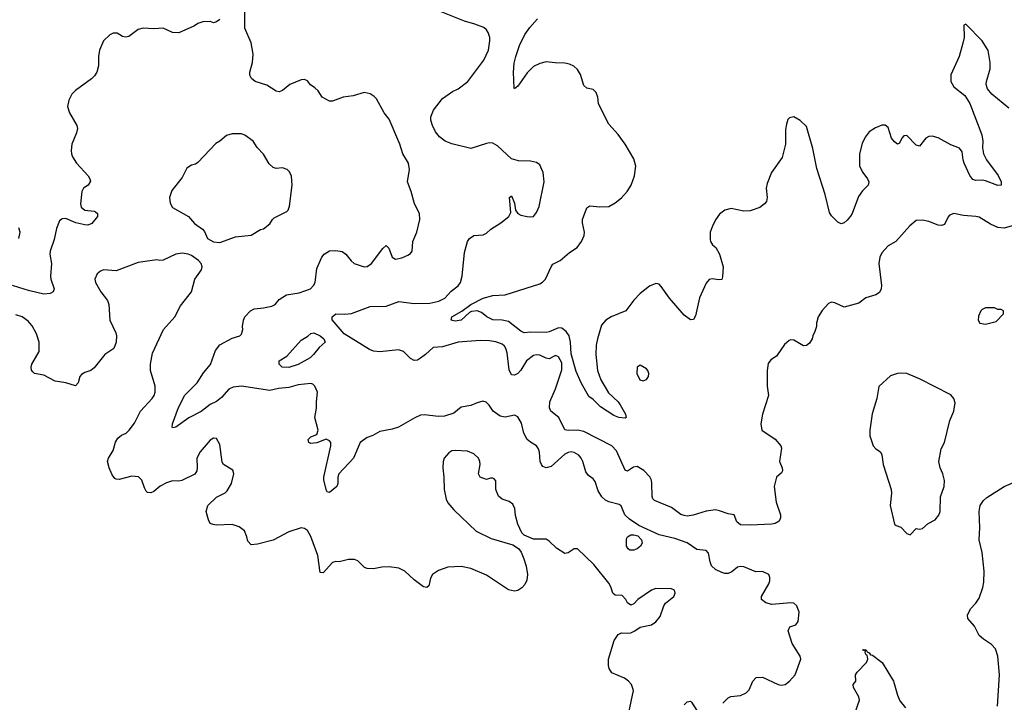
# Model space of a CAD drawing. Header units: inches. Extents: x 1473912 to 1647258, y 640388 to 773423.
# Tile 194 of 256: x 1579935 to 1586211, y 692076 to 696424. Entities that reach past the tile are written whole.
import ezdxf

# ---------------------------------------------------------------- set-up
doc = ezdxf.new("R2010")
doc.units = ezdxf.units.IN
doc.header["$MEASUREMENT"] = 0
doc.layers.add('B5679', color=7, linetype='Continuous')
doc.layers.add('B5689', color=7, linetype='Continuous')

msp = doc.modelspace()

# ---------------------------------------------------------------- linework, layer by layer
at = {"layer": 'B5679', "color": 5}
for points, elevation in [([(1579930.8, 695030), (1579938, 695070), (1579930, 695098)], 760), ([(1580000, 694697.5), (1579970, 694704.9), (1579889.9, 694729.9)], 760), ([(1580000, 694491.3), (1579990, 694503.5), (1579950.7, 694530.7), (1579910, 694544)], 780)]:
    msp.add_lwpolyline(points, dxfattribs=dict(at, elevation=elevation))
at = {"layer": 'B5689', "color": 5}
for points, elevation in [([(1584416.2, 692070), (1584450, 692103), (1584467, 692113), (1584530, 692119.6), (1584565, 692135), (1584584.5, 692155.5), (1584607.2, 692210), (1584630, 692232.6), (1584670, 692235.2), (1584770, 692188.5), (1584790, 692184.4), (1584814, 692190), (1584842.7, 692210), (1584877, 692250), (1584913.3, 692350), (1584909.7, 692370), (1584858, 692450), (1584832.7, 692530), (1584844.1, 692555.9), (1584882, 692570), (1584896, 692590), (1584903.7, 692650), (1584889.2, 692690), (1584870, 692706), (1584850, 692709.4), (1584730, 692698), (1584690, 692709.6), (1584663.7, 692730), (1584662.7, 692750), (1584709.3, 692830), (1584716, 692850), (1584717.2, 692870), (1584709, 692890), (1584670, 692909.3), (1584627, 692907), (1584550, 692938.4), (1584530, 692941.6), (1584510, 692937), (1584473.9, 692906.1), (1584450, 692895.1), (1584430, 692895.4), (1584410, 692902), (1584370, 692921.8), (1584345.3, 692945.3), (1584335.2, 692970), (1584325.7, 693025.7), (1584310, 693042.5), (1584250, 693049.8), (1584190, 693090.7), (1584110, 693118.8), (1584010, 693142.9), (1583881.8, 693201.8), (1583822.3, 693242.3), (1583792.6, 693270), (1583767.9, 693327.9), (1583755.4, 693335.4), (1583690, 693352.1), (1583670, 693362.3), (1583645.3, 693385.3), (1583623, 693423), (1583602.5, 693482.5), (1583590, 693498.7), (1583561.1, 693521.1), (1583544, 693544), (1583523.9, 693610), (1583514.7, 693630), (1583498, 693650), (1583470, 693666.2), (1583450, 693670.8), (1583430, 693667.6), (1583410, 693655.3), (1583322.4, 693577.6), (1583290.7, 693569.3), (1583270, 693578.6), (1583260.2, 693590), (1583253.1, 693610), (1583249.2, 693669.2), (1583241.8, 693690), (1583228.3, 693710), (1583190, 693731.5), (1583168.9, 693748.9), (1583147.5, 693790), (1583133, 693853), (1583110, 693894.5), (1583090, 693905.1), (1583030, 693892.1), (1582998.6, 693898.6), (1582953.6, 693930), (1582928.5, 693968.5), (1582907.9, 693987.9), (1582886.6, 693993.4), (1582850, 693983.6), (1582810, 693965.1), (1582750, 693956.3), (1582702, 693918), (1582642.8, 693897.2), (1582604.6, 693895.4), (1582513, 693907), (1582490, 693903.5), (1582452.7, 693887.3), (1582350, 693828), (1582310, 693815.1), (1582230, 693799.5), (1582185.3, 693774.7), (1582150, 693761.3), (1582106.3, 693730), (1582062.3, 693630), (1581970.3, 693530), (1581962.8, 693510), (1581964, 693470), (1581957.4, 693450), (1581910, 693411.5), (1581895.9, 693415.9), (1581890, 693424), (1581874.4, 693490), (1581874.2, 693510), (1581919.1, 693710), (1581917.4, 693730), (1581910, 693740.7), (1581888.6, 693751.4), (1581830, 693727.8), (1581790, 693724.5), (1581779, 693730), (1581774, 693750), (1581790, 693766), (1581830, 693781), (1581838.4, 693810), (1581815.6, 693890), (1581826, 693950), (1581826, 693990), (1581834, 694050), (1581817, 694090), (1581802.9, 694102.9), (1581790, 694107), (1581710, 694097.3), (1581650, 694079.8), (1581585.1, 694074.9), (1581530, 694062), (1581350, 694088.6), (1581296.4, 694083.6), (1581268.1, 694070), (1581222, 694018), (1581190, 693990.7), (1581150, 693972.8), (1581092.3, 693927.7), (1581013.2, 693886.8), (1580930, 693827.9), (1580910, 693823.7), (1580907.1, 693827.1), (1580908.2, 693850), (1580947.1, 693952.9), (1580988.5, 694031.5), (1581065.8, 694110), (1581106.8, 694173.2), (1581151.7, 694228.3), (1581183.3, 694316.7), (1581210, 694352.7), (1581290, 694394.9), (1581339, 694410), (1581350, 694421), (1581358, 694450), (1581356, 694470), (1581362, 694510), (1581370, 694530.7), (1581406, 694570), (1581430, 694581.6), (1581490, 694587.2), (1581541.7, 694598.3), (1581562.7, 694610), (1581590, 694640.5), (1581636, 694670), (1581716.8, 694683.2), (1581789.7, 694710.3), (1581807.3, 694730), (1581817.6, 694750), (1581830, 694838), (1581860.9, 694910), (1581876, 694930), (1581910, 694950.4), (1581950, 694954.4), (1581990, 694946), (1582013.4, 694930), (1582047, 694887), (1582067.7, 694870), (1582130, 694850.3), (1582150, 694852.2), (1582178.4, 694870), (1582250, 694966.8), (1582270, 694984.7), (1582287.3, 694967.3), (1582308.4, 694910), (1582330, 694898.4), (1582370, 694907), (1582410, 694923.1), (1582425.7, 694934.3), (1582436.9, 694950), (1582441.6, 695010), (1582465.6, 695070), (1582486, 695150), (1582483, 695190), (1582451.5, 695250), (1582429.7, 695330), (1582407.3, 695390), (1582419.6, 695470), (1582413.6, 695510), (1582376.9, 695570), (1582359.1, 695630), (1582290, 695789.5), (1582258, 695830), (1582210, 695919), (1582195.3, 695935.3), (1582170, 695952.3), (1582130, 695959.6), (1582060.7, 695939.3), (1581998, 695930), (1581930, 695903.7), (1581910, 695903.7), (1581864, 695930), (1581837.2, 695970), (1581817.2, 695990), (1581789.5, 696009.5), (1581770, 696033.2), (1581750, 696042.7), (1581730, 696040.9), (1581658, 696010), (1581610, 695972.3), (1581590, 695964.5), (1581570, 695967.3), (1581510, 696006.6), (1581436.3, 696030), (1581411.8, 696050), (1581403, 696070), (1581402.7, 696090), (1581419.4, 696150), (1581423.5, 696203.5), (1581410, 696275.3), (1581369.6, 696370), (1581369.3, 696510.7)], 760), ([(1586290, 695118.7), (1586210, 695096.4), (1586170, 695100.3), (1586122.2, 695122.2), (1586050, 695165.1), (1586030, 695170.8), (1585950, 695175.6), (1585890, 695189.6), (1585862, 695178), (1585852.4, 695167.6), (1585830, 695119), (1585810, 695112.7), (1585790, 695114.5), (1585730, 695137.6), (1585690, 695147.3), (1585650, 695143.7), (1585607.7, 695110), (1585518.8, 695010), (1585470, 694982.7), (1585430, 694939), (1585417.1, 694910), (1585410.4, 694870), (1585427, 694730), (1585426.4, 694710), (1585414.7, 694685.3), (1585391, 694670), (1585328.8, 694651.2), (1585282.8, 694617.2), (1585190, 694592), (1585130, 694620.5), (1585110, 694623.6), (1585090, 694615.1), (1585049.1, 694570.9), (1585024.4, 694530), (1585013.4, 694490), (1585014, 694470), (1585003.4, 694436.6), (1584990.7, 694410), (1584986.8, 694390), (1584970, 694364), (1584950, 694349.2), (1584930, 694345.2), (1584870, 694382), (1584850, 694384), (1584839.8, 694380.2), (1584810, 694355.3), (1584758.8, 694281.2), (1584723, 694257), (1584705.5, 694234.5), (1584699.1, 694190), (1584699.5, 694090), (1584708, 694030), (1584670.6, 693910), (1584658, 693850), (1584664.7, 693810), (1584750, 693751.3), (1584786.8, 693710), (1584790, 693694), (1584777.3, 693610), (1584794, 693570), (1584796, 693550), (1584790, 693538), (1584758, 693510), (1584744, 693450), (1584757.3, 693350), (1584784.9, 693270), (1584784, 693250), (1584774.8, 693230), (1584750, 693214.5), (1584730, 693209.6), (1584590, 693203.5), (1584530, 693206.3), (1584505.9, 693225.9), (1584489.5, 693269.5), (1584450, 693275.6), (1584395.8, 693295.8), (1584370, 693300.5), (1584310, 693294), (1584227.7, 693267.7), (1584190, 693262), (1584170, 693265.1), (1584150, 693272.6), (1584090, 693316.4), (1583981, 693361), (1583971.1, 693371.1), (1583966.1, 693386.1), (1583965, 693470), (1583962.3, 693490), (1583952.3, 693512.3), (1583912.8, 693552.8), (1583870, 693576.9), (1583847.3, 693572.7), (1583810, 693547.6), (1583793.7, 693553.7), (1583738, 693678), (1583709.9, 693709.9), (1583530, 693801.4), (1583490, 693809.3), (1583430, 693806.9), (1583410, 693811.3), (1583371.7, 693890), (1583321.3, 693930), (1583311, 693951), (1583314.2, 693990), (1583350, 694072.2), (1583390, 694193.4), (1583390, 694237.6), (1583370, 694275.1), (1583350, 694284), (1583310, 694263.5), (1583290, 694267.6), (1583250, 694286.5), (1583230, 694289.8), (1583210, 694283.7), (1583165, 694250), (1583130, 694190.9), (1583110, 694170.8), (1583090, 694158.5), (1583070, 694161.3), (1583054, 694194), (1583042.6, 694302.6), (1583034.6, 694330), (1583025, 694345), (1583010, 694356.9), (1582970, 694370.9), (1582930, 694377.8), (1582870, 694379.8), (1582730, 694369), (1582630, 694340.8), (1582570, 694335.8), (1582521.7, 694290), (1582490, 694266.8), (1582470, 694255.6), (1582450, 694253.7), (1582426.3, 694266.3), (1582380.9, 694310), (1582350, 694321.1), (1582230, 694308), (1582190, 694313.1), (1582163.8, 694323.8), (1582002.9, 694422.9), (1581927.4, 694512.6), (1581926.9, 694530), (1581950, 694550.3), (1582008.1, 694548.1), (1582050, 694553), (1582170, 694596.3), (1582270, 694599), (1582352.4, 694627.6), (1582450, 694614.8), (1582550, 694618), (1582607, 694630), (1582645.1, 694650), (1582686.3, 694693.7), (1582730, 694727.9), (1582744.1, 694750), (1582754.5, 694790), (1582770, 694941), (1582788.4, 695010), (1582802.9, 695030), (1582830, 695048.2), (1582890, 695054), (1582910, 695062.8), (1582939, 695090), (1583002.7, 695130), (1583053.2, 695170), (1583064.7, 695195.3), (1583058, 695290), (1583070, 695302), (1583090, 695254), (1583096, 695210), (1583111, 695190), (1583130, 695179.1), (1583170, 695170.7), (1583190, 695167.3), (1583210, 695170.8), (1583230, 695196), (1583246.7, 695233.3), (1583278.3, 695390), (1583271.3, 695450), (1583264.2, 695470), (1583250, 695499.3), (1583230, 695514.5), (1583190, 695522), (1583115.2, 695524.8), (1583070, 695537), (1582981, 695621), (1582950, 695638), (1582930, 695639.5), (1582910, 695634.5), (1582810, 695602.6), (1582690, 695631.8), (1582646.3, 695650), (1582610, 695676.4), (1582584.7, 695710), (1582565.6, 695750), (1582555.5, 695784.5), (1582554.8, 695805.2), (1582571.8, 695848.2), (1582630, 695921), (1582694.2, 695965.9), (1582730, 695982.7), (1582791.2, 696030), (1582893.8, 696166.2), (1582922.2, 696230), (1582932.6, 696290), (1582931.1, 696311.1), (1582921.3, 696341.3), (1582910, 696359.5), (1582893.5, 696373.5), (1582836.1, 696396.1), (1582770, 696414.6), (1582610, 696477.1)], 740), ([(1581210, 696424), (1581190, 696409.2), (1581170, 696404), (1581150, 696412.3), (1581102, 696410), (1581070, 696399.3), (1581050, 696384), (1580950, 696339.3), (1580910, 696342.7), (1580850, 696369.2), (1580790, 696366), (1580722, 696370), (1580690, 696360.7), (1580630, 696317.2), (1580610, 696312.7), (1580590, 696317.2), (1580557.6, 696337.6), (1580530, 696337.6), (1580510, 696327.3), (1580468.8, 696290), (1580444.9, 696230), (1580438.3, 696190), (1580438, 696130), (1580427, 696090), (1580413.1, 696066.9), (1580393.5, 696046.5), (1580290, 695972.6), (1580268.5, 695950), (1580248.2, 695910), (1580240.4, 695870), (1580252.4, 695830), (1580300.3, 695750), (1580303.1, 695730), (1580297.8, 695702.2), (1580267.6, 695630), (1580262.6, 695590), (1580265.7, 695570), (1580272.2, 695550), (1580296.9, 695510), (1580371.8, 695430), (1580383, 695410), (1580386, 695394), (1580370.8, 695370), (1580342.8, 695350), (1580330.5, 695330), (1580323.9, 695250), (1580327.8, 695230), (1580350, 695210.2), (1580410, 695204), (1580419, 695199), (1580430.2, 695190), (1580430.2, 695170), (1580394.7, 695125.3), (1580370, 695115.8), (1580350, 695116.3), (1580294, 695130), (1580230, 695156.4), (1580205.1, 695154.9), (1580190, 695142.7), (1580170, 695094), (1580155.5, 695024.5), (1580129, 694950), (1580127.6, 694930), (1580138.2, 694870), (1580131.3, 694790), (1580134.2, 694770), (1580155.9, 694710), (1580147.6, 694690), (1580130, 694679), (1580090, 694675.3), (1580000, 694697.5)], 760), ([(1586239.6, 695859.6), (1586132, 695950), (1586103.1, 695983.1), (1586095.6, 696010), (1586096.9, 696030), (1586121.6, 696110), (1586120.7, 696150), (1586107.5, 696227.5), (1586069.6, 696289.7), (1585965.4, 696394.6), (1585952, 696388), (1585955.5, 696310), (1585946.9, 696273.1), (1585922.4, 696190), (1585870, 696073.2), (1585869.1, 696030), (1585890, 695996.4), (1585959.7, 695939.7), (1585990.2, 695890.2), (1586067.2, 695690), (1586074, 695650), (1586071.8, 695608.2), (1586077.8, 695570), (1586098.3, 695530), (1586171.1, 695431.1), (1586190.3, 695390), (1586190.3, 695369.7), (1586170, 695367.3), (1586090, 695396.8), (1586070, 695400.4), (1586030, 695398.3), (1586010, 695406.6), (1585990, 695431.5), (1585955.8, 695510), (1585948.6, 695531.4), (1585942.3, 695582.3), (1585924.4, 695604.4), (1585870, 695626), (1585790, 695671.8), (1585750, 695682.7), (1585730, 695680.4), (1585710, 695669.7), (1585670, 695618.4), (1585650, 695624.7), (1585590, 695686.6), (1585570, 695684.2), (1585558, 695670), (1585542.4, 695637.6), (1585530, 695631.6), (1585510, 695645.4), (1585491.1, 695670), (1585470, 695737.2), (1585451.3, 695751.3), (1585430, 695751.6), (1585390, 695735.1), (1585350.2, 695709.8), (1585324.5, 695675.5), (1585305, 695635.1), (1585287.6, 695570), (1585287.6, 695490), (1585308.8, 695450), (1585339.5, 695410), (1585346.7, 695390), (1585343.8, 695370), (1585306.5, 695333.5), (1585281.6, 695298.4), (1585240.4, 695190), (1585230, 695172.7), (1585210, 695146), (1585190, 695129.2), (1585170, 695124), (1585150, 695134), (1585130, 695153.2), (1585110, 695173.2), (1585096.3, 695196.3), (1585069.7, 695310), (1585016.6, 695476.6), (1584990, 695604), (1584950, 695744), (1584910, 695781.2), (1584870, 695804), (1584842, 695798), (1584830, 695788), (1584821.6, 695758.4), (1584816.7, 695723.3), (1584817.1, 695630), (1584794.9, 695545.1), (1584726.8, 695450), (1584699.8, 695380.2), (1584693.4, 695350), (1584699.1, 695290), (1584694.6, 695265.4), (1584682.8, 695250), (1584653.5, 695226.5), (1584590, 695206), (1584550, 695203), (1584470, 695220.9), (1584430.5, 695209.5), (1584395.9, 695184.1), (1584370.6, 695149.4), (1584350.9, 695109.1), (1584336, 695070), (1584336, 695024), (1584338.8, 695010), (1584350.8, 694990), (1584373.1, 694973.1), (1584395.8, 694930), (1584418, 694850), (1584415.3, 694784.7), (1584410, 694769.3), (1584390, 694767), (1584350, 694773.3), (1584330.4, 694769.6), (1584310, 694745.2), (1584267.5, 694652.5), (1584243.4, 694536.6), (1584230, 694513.2), (1584210, 694512.3), (1584170, 694542), (1584076.2, 694650), (1584023.8, 694723.8), (1584010, 694738), (1583990, 694742.9), (1583950, 694725.4), (1583890, 694679.7), (1583850, 694638), (1583797.6, 694570), (1583704.9, 694530), (1583671.3, 694508.7), (1583643.1, 694476.9), (1583617.2, 694390), (1583610.2, 694350), (1583608.1, 694290), (1583618, 694190), (1583640.2, 694130), (1583687.4, 694047.4), (1583748.8, 693990), (1583761.7, 693970), (1583795.6, 693910), (1583800.5, 693890), (1583795.3, 693884.8), (1583754, 693890), (1583723.1, 693903.1), (1583637.4, 693957.4), (1583590, 694003.6), (1583562.8, 694022.8), (1583513.5, 694110), (1583482.1, 694182.1), (1583450, 694295.6), (1583444.9, 694370), (1583437.2, 694410), (1583418.5, 694438.5), (1583390, 694458.6), (1583370, 694461.2), (1583310, 694435.7), (1583290, 694431.9), (1583190, 694433.5), (1583150, 694429), (1583130, 694439.1), (1583050, 694501.7), (1583010, 694510.5), (1582950, 694512.1), (1582912.2, 694530), (1582879.1, 694559.1), (1582850, 694569), (1582815.2, 694564.8), (1582801.7, 694558.3), (1582750, 694509.8), (1582710, 694503.5), (1582685.2, 694510), (1582689.6, 694530), (1582754, 694566), (1582810, 694610.2), (1582890, 694650.2), (1582950, 694666.7), (1583030, 694671.5), (1583250, 694742), (1583268.4, 694751.6), (1583287, 694770), (1583322.9, 694850), (1583334.2, 694865.9), (1583380.9, 694890), (1583439.3, 694940.7), (1583487.5, 694972.5), (1583516, 695010), (1583532.7, 695050), (1583536, 695070), (1583522.9, 695130), (1583522.9, 695150), (1583550, 695224.7), (1583570, 695237.3), (1583631.8, 695231.8), (1583690, 695234.6), (1583730, 695256.9), (1583770, 695289.1), (1583807.8, 695330), (1583832.4, 695370), (1583854, 695430), (1583862.2, 695490), (1583850, 695537), (1583794.7, 695630), (1583750, 695692.7), (1583690, 695759), (1583630, 695874), (1583624.2, 695890), (1583620.5, 695930), (1583610, 695959.3), (1583590, 695979.5), (1583550, 695987.3), (1583530, 696003.7), (1583510, 696074), (1583490, 696106), (1583466.8, 696126.8), (1583440.4, 696140.4), (1583410, 696147.3), (1583347.9, 696147.9), (1583290, 696155.1), (1583250, 696145.6), (1583210, 696124.7), (1583190, 696106.3), (1583170, 696086), (1583110, 696001.2), (1583090, 695984), (1583087.2, 695987.2), (1583082.4, 696090), (1583087.6, 696147.6), (1583097.8, 696190), (1583121.3, 696258.7), (1583154.8, 696330), (1583186.4, 696373.6), (1583236.3, 696430)], 720), ([(1583809.7, 691970), (1583847, 692150), (1583834.5, 692190), (1583816, 692210), (1583789, 692230), (1583710, 692264.2), (1583692.8, 692290), (1583687.4, 692310), (1583688.5, 692350), (1583723.5, 692470), (1583750, 692507.7), (1583770, 692519.1), (1583810, 692515.5), (1583830, 692518.4), (1583856, 692530), (1583890, 692554), (1583962, 692570), (1583990, 692587.7), (1584017.2, 692622.8), (1584041.2, 692690), (1584052.1, 692707.9), (1584104, 692750), (1584113.2, 692770), (1584108, 692790), (1584090, 692799), (1583990, 692800.4), (1583961.6, 692790), (1583874.8, 692730), (1583850, 692702), (1583830, 692695.3), (1583810, 692708.7), (1583798, 692730), (1583774.7, 692754.8), (1583730, 692757.7), (1583715.8, 692770), (1583703.9, 692810), (1583690, 692835.1), (1583594, 692954), (1583490, 693053.2), (1583470, 693053.2), (1583430, 693027.3), (1583410, 693024.2), (1583357.3, 693057.3), (1583310, 693102.7), (1583290, 693114), (1583210, 693114.5), (1583150, 693140.9), (1583135.1, 693155.1), (1583110, 693209.2), (1583095.4, 693264.6), (1583090.9, 693310.9), (1583077.7, 693337.7), (1583055.1, 693355.1), (1583009.6, 693369.6), (1582987.6, 693387.6), (1582969.2, 693430), (1582970, 693486), (1582958.6, 693498.6), (1582950, 693504), (1582936.9, 693503.1), (1582910, 693495.3), (1582869.3, 693509.3), (1582859, 693530), (1582869.6, 693590.4), (1582867.8, 693610), (1582858.9, 693630), (1582830, 693658), (1582790, 693675.8), (1582710, 693680.5), (1582690, 693676.3), (1582670, 693664.5), (1582641.6, 693630), (1582634.4, 693610), (1582632, 693570), (1582638.9, 693510), (1582640.5, 693430), (1582653.4, 693370), (1582665.1, 693345.1), (1582701.4, 693301.4), (1582844.6, 693164.6), (1582939.9, 693119.9), (1583078.3, 693078.3), (1583115.4, 693055.4), (1583131.5, 693031.5), (1583148.7, 692990), (1583163, 692943), (1583172.4, 692890), (1583167.1, 692852.9), (1583153.8, 692826.2), (1583135.1, 692804.9), (1583110, 692788), (1583090, 692783), (1583050, 692791.3), (1582910, 692885.4), (1582810, 692928.2), (1582750, 692941.6), (1582664.7, 692935.3), (1582604.7, 692915.3), (1582567.3, 692890), (1582554.6, 692865.4), (1582543.5, 692816.5), (1582530, 692807), (1582509.4, 692810), (1582450, 692855.6), (1582390.7, 692910.7), (1582350.7, 692930.7), (1582290, 692937.7), (1582243.4, 692936.6), (1582190, 692925.1), (1582150, 692927), (1582133.8, 692933.8), (1582090, 692977.2), (1582070, 692985.2), (1582030, 692986), (1581970.5, 692969.5), (1581950, 692972.7), (1581930, 692966.6), (1581870, 692899.5), (1581850, 692902.7), (1581835.5, 693010), (1581790, 693132.7), (1581770, 693169.4), (1581750, 693182.9), (1581730, 693187), (1581650, 693162), (1581550, 693109.3), (1581450, 693082.4), (1581410, 693079.3), (1581390, 693102), (1581383.7, 693130), (1581367.5, 693167.5), (1581333.7, 693193.7), (1581290, 693208.2), (1581190, 693203.6), (1581167.5, 693207.5), (1581150, 693215.3), (1581138, 693238), (1581124.5, 693290), (1581134.5, 693330), (1581190, 693381.6), (1581245.2, 693410), (1581258, 693422), (1581285.1, 693470), (1581300.9, 693530), (1581293.8, 693553.8), (1581233.2, 693590), (1581224.7, 693604.7), (1581210, 693718), (1581190, 693756), (1581170, 693758), (1581150, 693746), (1581085.5, 693670), (1581064.9, 693630), (1581067.3, 693570), (1581064, 693550), (1581051.9, 693528.1), (1580969.3, 693489.3), (1580950, 693483.7), (1580910, 693486), (1580870, 693474.5), (1580830, 693453.3), (1580790, 693418), (1580771.3, 693410), (1580750, 693412.7), (1580741.3, 693421.3), (1580730, 693442), (1580714.5, 693490), (1580692.7, 693512.7), (1580650, 693515.8), (1580570, 693495.8), (1580550, 693496.2), (1580541.4, 693501.5), (1580523.7, 693523.7), (1580505.6, 693570), (1580495.1, 693610), (1580501.6, 693630), (1580530, 693680.5), (1580546.4, 693733.6), (1580561.6, 693758.4), (1580583.8, 693776.2), (1580614, 693790), (1580634, 693810), (1580666.2, 693853.8), (1580704.4, 693930), (1580780.4, 694010), (1580793.3, 694030), (1580799.7, 694050), (1580799.7, 694090), (1580768, 694190), (1580768, 694230), (1580780.8, 694299.2), (1580852, 694450), (1580925.1, 694530), (1580960.1, 694599.9), (1581029.7, 694690), (1581052.6, 694770), (1581093.3, 694830), (1581098.7, 694850), (1581091.3, 694870), (1581074.7, 694890), (1581030, 694920.9), (1581009, 694930), (1580970, 694936.3), (1580930, 694929.6), (1580850, 694892), (1580829.3, 694889.3), (1580810, 694894), (1580690, 694877.6), (1580550, 694824.2), (1580470, 694829.3), (1580450, 694821.2), (1580430, 694804), (1580414, 694770), (1580418, 694750), (1580452.2, 694690), (1580494.2, 694634.2), (1580504.2, 694610), (1580510.3, 694510.3), (1580547.6, 694430), (1580552.8, 694410), (1580550.3, 694370), (1580534.9, 694330), (1580476.9, 694290), (1580410, 694205.6), (1580387.7, 694190), (1580350, 694176.8), (1580330, 694164.2), (1580318.9, 694150), (1580308.6, 694111.4), (1580290, 694092.3), (1580230, 694109.7), (1580161.5, 694121.5), (1580090, 694158.7), (1580030, 694169.4), (1580019.6, 694179.6), (1580011.6, 694191.6), (1580008, 694210), (1580013, 694230), (1580060.4, 694310), (1580059.8, 694370), (1580042.6, 694422.6), (1580014.1, 694474.1), (1580000, 694491.3)], 780), ([(1586168, 692050), (1586180.9, 692250), (1586169.7, 692369.7), (1586155.2, 692415.2), (1586130, 692444.5), (1586077.2, 692477.2), (1586050, 692501.2), (1586020.1, 692560.1), (1585979.3, 692610), (1585976, 692630), (1585996, 692670), (1586030, 692707.3), (1586050, 692738.8), (1586073, 692807), (1586079.5, 692840.5), (1586082.2, 692910), (1586070.6, 693030), (1586049.8, 693110.2), (1586054.5, 693190), (1586049.7, 693290), (1586056.9, 693330), (1586078, 693362), (1586099.2, 693380.8), (1586210, 693450.4), (1586270, 693476.3)], 740), ([(1585230, 691924.9), (1585288.7, 692090), (1585284.2, 692110), (1585249.7, 692170), (1585247, 692190), (1585265.2, 692210), (1585262.9, 692250), (1585272.5, 692267.5), (1585332.7, 692330), (1585341.2, 692350), (1585336.4, 692376.4), (1585330, 692378), (1585324, 692390), (1585326, 692406), (1585314, 692406), (1585310, 692412), (1585330, 692410.8), (1585336.9, 692396.9), (1585350, 692391), (1585358, 692378), (1585370, 692374.8), (1585432, 692330), (1585503.7, 692210), (1585530, 692121), (1585545.2, 692085.2), (1585580.6, 692040.6)], 740), ([(1584170, 692060.3), (1584190, 692079.3), (1584210, 692082), (1584216.2, 692076.2), (1584250, 692023.2)], 760)]:
    msp.add_lwpolyline(points, dxfattribs=dict(at, elevation=elevation))
for points, elevation in [([(1581350, 695697.2), (1581290, 695696), (1581253.7, 695686.3), (1581211.3, 695650), (1581184.4, 695635.6), (1581070, 695513.2), (1581055.8, 695504.2), (1581030, 695497), (1581001.1, 695478.9), (1580970, 695419), (1580904.7, 695335.3), (1580890.5, 695290), (1580894.6, 695254.6), (1580910, 695227.3), (1581010.4, 695170.3), (1581050, 695126), (1581101, 695090), (1581113.8, 695073.8), (1581132.4, 695030), (1581170, 695007.6), (1581210, 695004.6), (1581310, 695041.3), (1581409.6, 695050.4), (1581470, 695086.8), (1581490, 695091), (1581530, 695122.8), (1581545.6, 695150), (1581558, 695162), (1581637.8, 695202.2), (1581645.6, 695210), (1581655.9, 695235.9), (1581671.5, 695370), (1581667.3, 695427.3), (1581654.9, 695454.9), (1581639, 695470), (1581610, 695479.5), (1581570, 695476), (1581550, 695481.2), (1581526.2, 695506.2), (1581490, 695566), (1581449, 695610), (1581424, 695650), (1581370, 695689)], 780), ([(1586148.4, 694588.4), (1586090, 694588), (1586070, 694578), (1586062, 694570), (1586045.4, 694534.6), (1586044.7, 694510), (1586054, 694490), (1586090, 694484.7), (1586158, 694502), (1586206, 694550), (1586206, 694570), (1586190, 694578), (1586170, 694578)], 760), ([(1581650, 694208.3), (1581608, 694210), (1581588.2, 694230), (1581589.2, 694250), (1581638.9, 694281.1), (1581730, 694383), (1581772, 694408), (1581790, 694424.6), (1581810, 694429.2), (1581850, 694410.1), (1581874.6, 694390), (1581882.6, 694370), (1581844, 694336), (1581808.6, 694290), (1581786.5, 694270), (1581710, 694227.8)], 740), ([(1583890, 694224), (1583871.3, 694210), (1583868, 694170), (1583887.3, 694130), (1583910, 694124), (1583930, 694131.3), (1583944, 694150), (1583945.2, 694170), (1583939, 694190), (1583930, 694199)], 740), ([(1585548.6, 694171.4), (1585530, 694169.6), (1585485.7, 694154.3), (1585410, 694088), (1585399.1, 694010), (1585368, 693912), (1585353.4, 693810), (1585353.7, 693773.7), (1585374.8, 693710), (1585391, 693690), (1585421, 693670), (1585430, 693652), (1585438, 693590), (1585490.4, 693430), (1585492.5, 693407.5), (1585484, 693330), (1585511.1, 693211.1), (1585522, 693202), (1585550.9, 693190.9), (1585590, 693151.3), (1585610, 693142), (1585650, 693182), (1585670, 693178), (1585690, 693182), (1585726, 693214), (1585770, 693238.8), (1585792.8, 693267.2), (1585802, 693290), (1585804.8, 693384.8), (1585827, 693450), (1585829.4, 693489.4), (1585819.3, 693530), (1585801.2, 693570), (1585792.7, 693610), (1585809.3, 693690), (1585829.2, 693730), (1585862.7, 693870), (1585889.2, 693930), (1585896.5, 693983.5), (1585889, 694010), (1585870, 694033.2), (1585670, 694136.2), (1585604.4, 694164.4), (1585589.6, 694169.6)], 760), ([(1583824.1, 693044.1), (1583812.8, 693052.8), (1583803.7, 693070), (1583803.1, 693116.9), (1583810, 693130.4), (1583830, 693142.2), (1583850, 693143), (1583875.3, 693135.3), (1583899.2, 693110), (1583902.9, 693090), (1583891.3, 693070), (1583870, 693053), (1583850, 693044.8)], 760)]:
    msp.add_lwpolyline(points, close=True, dxfattribs=dict(at, elevation=elevation))

doc.saveas('drawing.dxf')
